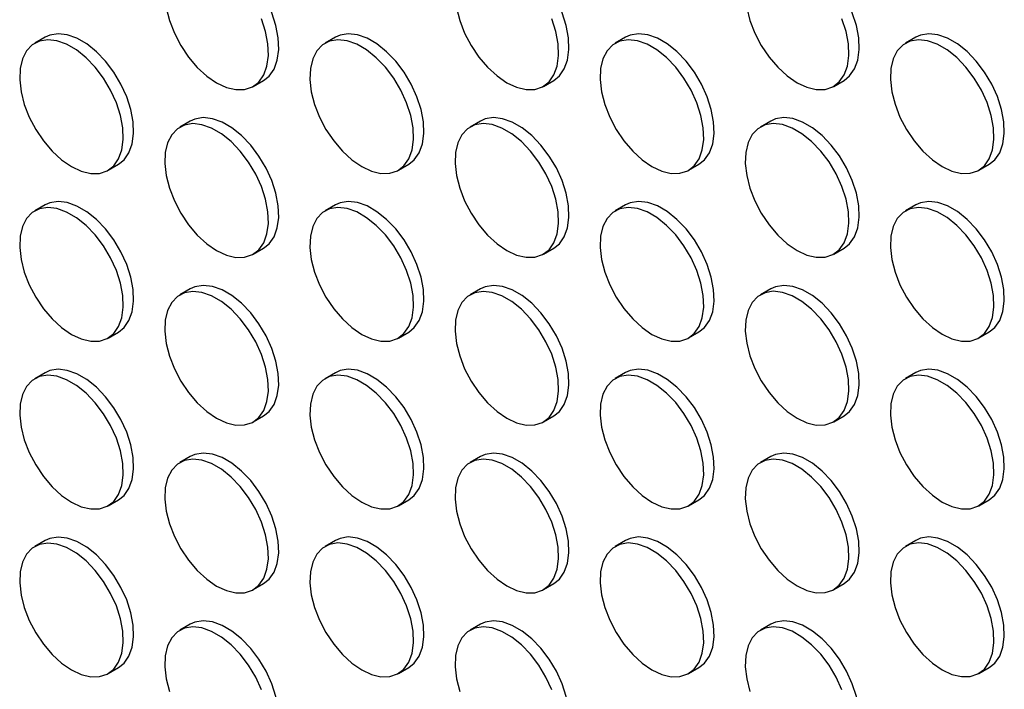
# Model space of a CAD drawing. Header units: millimetres. Extents: x 57 to 2457, y 57 to 1886.
# Tile 10 of 38: x 2181 to 2316, y 755 to 846. Entities that reach past the tile are written whole.
import ezdxf

# ---------------------------------------------------------------- set-up
doc = ezdxf.new("R2010")
doc.units = ezdxf.units.MM
doc.header["$LTSCALE"] = 9

msp = doc.modelspace()

# ---------------------------------------------------------------- linework, layer by layer
for p, q in [((2184.878, 843.855), (2183.464, 843.038)), ((2224.476, 843.858), (2223.062, 843.042)), ((2264.074, 843.862), (2262.66, 843.046)), ((2303.672, 843.866), (2302.258, 843.049)), ((2213.262, 837.151), (2214.677, 837.967)), ((2252.86, 837.154), (2254.275, 837.971)), ((2292.458, 837.158), (2293.873, 837.974)), ((2204.677, 832.425), (2203.263, 831.608)), ((2244.275, 832.429), (2242.861, 831.612)), ((2283.873, 832.432), (2282.459, 831.616)), ((2193.463, 825.717), (2194.878, 826.534)), ((2233.061, 825.721), (2234.476, 826.537)), ((2272.659, 825.725), (2274.074, 826.541)), ((2312.257, 825.728), (2313.672, 826.545)), ((2184.878, 820.991), (2183.464, 820.175)), ((2224.476, 820.995), (2223.062, 820.179)), ((2264.074, 820.999), (2262.66, 820.182)), ((2303.672, 821.003), (2302.258, 820.186)), ((2213.262, 814.287), (2214.677, 815.104)), ((2252.86, 814.291), (2254.275, 815.108)), ((2292.458, 814.295), (2293.873, 815.111)), ((2204.677, 809.562), (2203.263, 808.745)), ((2244.275, 809.565), (2242.861, 808.749)), ((2283.873, 809.569), (2282.459, 808.753)), ((2193.463, 802.854), (2194.878, 803.67)), ((2233.061, 802.858), (2234.476, 803.674)), ((2272.659, 802.861), (2274.074, 803.678)), ((2312.257, 802.865), (2313.672, 803.682)), ((2184.878, 798.128), (2183.464, 797.312)), ((2224.476, 798.132), (2223.062, 797.316)), ((2264.074, 798.136), (2262.66, 797.319)), ((2303.672, 798.139), (2302.258, 797.323)), ((2213.262, 791.424), (2214.677, 792.241)), ((2252.86, 791.428), (2254.275, 792.244)), ((2292.458, 791.432), (2293.873, 792.248)), ((2204.677, 786.699), (2203.263, 785.882)), ((2244.275, 786.702), (2242.861, 785.886)), ((2283.873, 786.706), (2282.459, 785.89)), ((2193.463, 779.991), (2194.878, 780.807)), ((2233.061, 779.995), (2234.476, 780.811)), ((2272.659, 779.998), (2274.074, 780.815)), ((2312.257, 780.002), (2313.672, 780.818)), ((2184.878, 775.265), (2183.464, 774.449)), ((2224.476, 775.269), (2223.062, 774.452)), ((2264.074, 775.273), (2262.66, 774.456)), ((2303.672, 775.276), (2302.258, 774.46)), ((2213.262, 768.561), (2214.677, 769.378)), ((2252.86, 768.565), (2254.275, 769.381)), ((2292.458, 768.569), (2293.873, 769.385)), ((2204.677, 763.835), (2203.263, 763.019)), ((2244.275, 763.839), (2242.861, 763.023)), ((2283.873, 763.843), (2282.459, 763.026)), ((2193.463, 757.128), (2194.878, 757.944)), ((2233.061, 757.131), (2234.476, 757.948)), ((2272.659, 757.135), (2274.074, 757.952)), ((2312.257, 757.139), (2313.672, 757.955))]:
    msp.add_line(p, q)
at = {"flags": 128}
for points in [[(2214.677, 837.967), (2215.437, 838.566), (2216.109, 839.522), (2216.549, 840.735), (2216.74, 842.162), (2216.676, 843.749), (2216.359, 845.441), (2215.801, 847.175), (2215.021, 848.89), (2214.048, 850.523), (2212.917, 852.015), (2211.669, 853.312), (2210.349, 854.368), (2209.005, 855.144), (2207.685, 855.612), (2206.437, 855.756), (2205.306, 855.569), (2204.677, 855.288)], [(2254.275, 837.971), (2255.035, 838.57), (2255.707, 839.526), (2256.147, 840.739), (2256.338, 842.165), (2256.274, 843.753), (2255.957, 845.444), (2255.399, 847.179), (2254.619, 848.893), (2253.646, 850.526), (2252.515, 852.018), (2251.267, 853.316), (2249.947, 854.372), (2248.603, 855.148), (2247.283, 855.616), (2246.035, 855.759), (2244.904, 855.573), (2244.275, 855.292)], [(2293.873, 837.974), (2294.633, 838.573), (2295.305, 839.53), (2295.745, 840.743), (2295.936, 842.169), (2295.872, 843.756), (2295.555, 845.448), (2294.997, 847.182), (2294.217, 848.897), (2293.244, 850.53), (2292.113, 852.022), (2290.865, 853.319), (2289.545, 854.375), (2288.201, 855.151), (2286.881, 855.62), (2285.633, 855.763), (2284.502, 855.577), (2283.873, 855.295)], [(2201.391, 847.853), (2201.831, 846.132), (2202.503, 844.4), (2203.383, 842.718), (2204.44, 841.149), (2205.635, 839.748), (2206.925, 838.566), (2208.263, 837.646)], [(2240.989, 847.857), (2241.429, 846.136), (2242.101, 844.403), (2242.981, 842.722), (2244.038, 841.152), (2245.233, 839.751), (2246.523, 838.569), (2247.861, 837.649)], [(2280.587, 847.86), (2281.027, 846.14), (2281.699, 844.407), (2282.579, 842.726), (2283.636, 841.156), (2284.831, 839.755), (2286.121, 838.573), (2287.459, 837.653)], [(2208.263, 837.646), (2209.601, 837.021), (2210.891, 836.713), (2212.086, 836.735), (2213.142, 837.085), (2214.023, 837.75), (2214.695, 838.706), (2215.135, 839.919), (2215.326, 841.345), (2215.262, 842.933), (2214.945, 844.624), (2214.387, 846.359)], [(2247.861, 837.649), (2249.199, 837.024), (2250.489, 836.717), (2251.684, 836.739), (2252.74, 837.088), (2253.621, 837.753), (2254.293, 838.71), (2254.733, 839.923), (2254.924, 841.349), (2254.86, 842.936), (2254.543, 844.628), (2253.985, 846.362)], [(2287.459, 837.653), (2288.797, 837.028), (2290.087, 836.721), (2291.282, 836.742), (2292.338, 837.092), (2293.219, 837.757), (2293.891, 838.713), (2294.331, 839.926), (2294.522, 841.353), (2294.458, 842.94), (2294.141, 844.632), (2293.582, 846.366)], [(2194.878, 826.534), (2195.638, 827.132), (2196.31, 828.089), (2196.75, 829.302), (2196.941, 830.728), (2196.877, 832.316), (2196.56, 834.007), (2196.002, 835.742), (2195.222, 837.456), (2194.249, 839.089), (2193.118, 840.581), (2191.87, 841.879), (2190.55, 842.934), (2189.206, 843.71), (2187.886, 844.179), (2186.638, 844.322), (2185.507, 844.136), (2184.878, 843.855)], [(2234.476, 826.537), (2235.236, 827.136), (2235.908, 828.093), (2236.348, 829.306), (2236.539, 830.732), (2236.475, 832.319), (2236.158, 834.011), (2235.6, 835.745), (2234.82, 837.46), (2233.847, 839.093), (2232.716, 840.585), (2231.468, 841.882), (2230.148, 842.938), (2228.804, 843.714), (2227.484, 844.182), (2226.236, 844.326), (2225.105, 844.14), (2224.476, 843.858)], [(2274.074, 826.541), (2274.834, 827.14), (2275.506, 828.096), (2275.946, 829.309), (2276.137, 830.736), (2276.073, 832.323), (2275.756, 834.015), (2275.198, 835.749), (2274.418, 837.464), (2273.445, 839.097), (2272.314, 840.589), (2271.066, 841.886), (2269.746, 842.942), (2268.402, 843.718), (2267.082, 844.186), (2265.834, 844.33), (2264.703, 844.143), (2264.074, 843.862)], [(2313.672, 826.545), (2314.432, 827.144), (2315.104, 828.1), (2315.544, 829.313), (2315.735, 830.739), (2315.671, 832.327), (2315.354, 834.018), (2314.796, 835.753), (2314.016, 837.467), (2313.043, 839.1), (2311.912, 840.592), (2310.664, 841.89), (2309.344, 842.946), (2308, 843.722), (2306.68, 844.19), (2305.432, 844.333), (2304.301, 844.147), (2303.672, 843.866)], [(2188.464, 826.212), (2189.802, 825.587), (2191.092, 825.28), (2192.287, 825.302), (2193.343, 825.651), (2194.224, 826.316), (2194.896, 827.272), (2195.336, 828.486), (2195.527, 829.912), (2195.463, 831.499), (2195.146, 833.191), (2194.588, 834.925), (2193.808, 836.64), (2192.835, 838.273), (2191.704, 839.765), (2190.456, 841.062), (2189.136, 842.118), (2187.792, 842.894), (2186.472, 843.362), (2185.224, 843.506), (2184.093, 843.319), (2183.12, 842.81), (2182.34, 841.995), (2181.782, 840.906), (2181.465, 839.58), (2181.401, 838.067), (2181.592, 836.42), (2182.032, 834.699), (2182.704, 832.966), (2183.584, 831.285), (2184.641, 829.715), (2185.836, 828.314), (2187.126, 827.132), (2188.464, 826.212)], [(2228.062, 826.216), (2229.4, 825.591), (2230.69, 825.284), (2231.885, 825.305), (2232.941, 825.655), (2233.822, 826.32), (2234.494, 827.276), (2234.934, 828.489), (2235.125, 829.915), (2235.061, 831.503), (2234.744, 833.194), (2234.186, 834.929), (2233.406, 836.644), (2232.433, 838.276), (2231.302, 839.769), (2230.054, 841.066), (2228.734, 842.122), (2227.39, 842.898), (2226.07, 843.366), (2224.822, 843.51), (2223.691, 843.323), (2222.718, 842.814), (2221.938, 841.999), (2221.38, 840.91), (2221.063, 839.584), (2220.999, 838.07), (2221.19, 836.423), (2221.63, 834.702), (2222.302, 832.97), (2223.182, 831.289), (2224.239, 829.719), (2225.434, 828.318), (2226.724, 827.136), (2228.062, 826.216)], [(2267.66, 826.22), (2268.998, 825.595), (2270.288, 825.287), (2271.483, 825.309), (2272.539, 825.659), (2273.42, 826.324), (2274.092, 827.28), (2274.532, 828.493), (2274.723, 829.919), (2274.659, 831.507), (2274.342, 833.198), (2273.783, 834.933), (2273.004, 836.647), (2272.031, 838.28), (2270.9, 839.772), (2269.652, 841.07), (2268.332, 842.125), (2266.988, 842.902), (2265.668, 843.37), (2264.42, 843.513), (2263.289, 843.327), (2262.316, 842.817), (2261.536, 842.003), (2260.978, 840.913), (2260.661, 839.588), (2260.597, 838.074), (2260.788, 836.427), (2261.228, 834.706), (2261.9, 832.974), (2262.78, 831.292), (2263.837, 829.723), (2265.032, 828.322), (2266.322, 827.14), (2267.66, 826.22)], [(2307.258, 826.223), (2308.596, 825.598), (2309.886, 825.291), (2311.081, 825.313), (2312.137, 825.662), (2313.018, 826.327), (2313.69, 827.284), (2314.129, 828.497), (2314.321, 829.923), (2314.257, 831.51), (2313.94, 833.202), (2313.381, 834.936), (2312.602, 836.651), (2311.629, 838.284), (2310.498, 839.776), (2309.25, 841.073), (2307.93, 842.129), (2306.586, 842.905), (2305.266, 843.373), (2304.018, 843.517), (2302.887, 843.331), (2301.914, 842.821), (2301.134, 842.007), (2300.576, 840.917), (2300.259, 839.591), (2300.195, 838.078), (2300.386, 836.431), (2300.826, 834.71), (2301.498, 832.977), (2302.378, 831.296), (2303.435, 829.727), (2304.63, 828.325), (2305.92, 827.143), (2307.258, 826.223)], [(2214.677, 815.104), (2215.437, 815.703), (2216.109, 816.659), (2216.549, 817.872), (2216.74, 819.298), (2216.676, 820.886), (2216.359, 822.577), (2215.801, 824.312), (2215.021, 826.027), (2214.048, 827.659), (2212.917, 829.152), (2211.669, 830.449), (2210.349, 831.505), (2209.005, 832.281), (2207.685, 832.749), (2206.437, 832.893), (2205.306, 832.706), (2204.677, 832.425)], [(2254.275, 815.108), (2255.035, 815.706), (2255.707, 816.663), (2256.147, 817.876), (2256.338, 819.302), (2256.274, 820.89), (2255.957, 822.581), (2255.399, 824.316), (2254.619, 826.03), (2253.646, 827.663), (2252.515, 829.155), (2251.267, 830.453), (2249.947, 831.508), (2248.603, 832.284), (2247.283, 832.753), (2246.035, 832.896), (2244.904, 832.71), (2244.275, 832.429)], [(2293.873, 815.111), (2294.633, 815.71), (2295.305, 816.667), (2295.745, 817.88), (2295.936, 819.306), (2295.872, 820.893), (2295.555, 822.585), (2294.997, 824.319), (2294.217, 826.034), (2293.244, 827.667), (2292.113, 829.159), (2290.865, 830.456), (2289.545, 831.512), (2288.201, 832.288), (2286.881, 832.756), (2285.633, 832.9), (2284.502, 832.714), (2283.873, 832.432)], [(2208.263, 814.782), (2209.601, 814.158), (2210.891, 813.85), (2212.086, 813.872), (2213.142, 814.221), (2214.023, 814.886), (2214.695, 815.843), (2215.135, 817.056), (2215.326, 818.482), (2215.262, 820.069), (2214.945, 821.761), (2214.387, 823.495), (2213.607, 825.21), (2212.634, 826.843), (2211.503, 828.335), (2210.255, 829.633), (2208.935, 830.688), (2207.591, 831.464), (2206.271, 831.933), (2205.023, 832.076), (2203.892, 831.89), (2202.919, 831.38), (2202.139, 830.566), (2201.581, 829.476), (2201.264, 828.15), (2201.2, 826.637), (2201.391, 824.99), (2201.831, 823.269), (2202.503, 821.537), (2203.383, 819.855), (2204.44, 818.286), (2205.635, 816.885), (2206.925, 815.703), (2208.263, 814.782)], [(2247.861, 814.786), (2249.199, 814.161), (2250.489, 813.854), (2251.684, 813.876), (2252.74, 814.225), (2253.621, 814.89), (2254.293, 815.846), (2254.733, 817.06), (2254.924, 818.486), (2254.86, 820.073), (2254.543, 821.765), (2253.985, 823.499), (2253.205, 825.214), (2252.232, 826.847), (2251.101, 828.339), (2249.853, 829.636), (2248.533, 830.692), (2247.189, 831.468), (2245.869, 831.936), (2244.621, 832.08), (2243.49, 831.893), (2242.517, 831.384), (2241.737, 830.569), (2241.179, 829.48), (2240.862, 828.154), (2240.798, 826.641), (2240.989, 824.994), (2241.429, 823.273), (2242.101, 821.54), (2242.981, 819.859), (2244.038, 818.289), (2245.233, 816.888), (2246.523, 815.706), (2247.861, 814.786)], [(2287.459, 814.79), (2288.797, 814.165), (2290.087, 813.858), (2291.282, 813.879), (2292.338, 814.229), (2293.219, 814.894), (2293.891, 815.85), (2294.331, 817.063), (2294.522, 818.489), (2294.458, 820.077), (2294.141, 821.768), (2293.582, 823.503), (2292.803, 825.218), (2291.83, 826.85), (2290.699, 828.343), (2289.451, 829.64), (2288.131, 830.696), (2286.787, 831.472), (2285.467, 831.94), (2284.219, 832.084), (2283.088, 831.897), (2282.115, 831.388), (2281.335, 830.573), (2280.777, 829.484), (2280.46, 828.158), (2280.396, 826.644), (2280.587, 824.997), (2281.027, 823.276), (2281.699, 821.544), (2282.579, 819.863), (2283.636, 818.293), (2284.831, 816.892), (2286.121, 815.71), (2287.459, 814.79)], [(2194.878, 803.67), (2195.638, 804.269), (2196.31, 805.226), (2196.75, 806.439), (2196.941, 807.865), (2196.877, 809.452), (2196.56, 811.144), (2196.002, 812.878), (2195.222, 814.593), (2194.249, 816.226), (2193.118, 817.718), (2191.87, 819.015), (2190.55, 820.071), (2189.206, 820.847), (2187.886, 821.316), (2186.638, 821.459), (2185.507, 821.273), (2184.878, 820.991)], [(2234.476, 803.674), (2235.236, 804.273), (2235.908, 805.229), (2236.348, 806.443), (2236.539, 807.869), (2236.475, 809.456), (2236.158, 811.148), (2235.6, 812.882), (2234.82, 814.597), (2233.847, 816.23), (2232.716, 817.722), (2231.468, 819.019), (2230.148, 820.075), (2228.804, 820.851), (2227.484, 821.319), (2226.236, 821.463), (2225.105, 821.276), (2224.476, 820.995)], [(2274.074, 803.678), (2274.834, 804.277), (2275.506, 805.233), (2275.946, 806.446), (2276.137, 807.872), (2276.073, 809.46), (2275.756, 811.151), (2275.198, 812.886), (2274.418, 814.601), (2273.445, 816.233), (2272.314, 817.726), (2271.066, 819.023), (2269.746, 820.079), (2268.402, 820.855), (2267.082, 821.323), (2265.834, 821.467), (2264.703, 821.28), (2264.074, 820.999)], [(2313.672, 803.682), (2314.432, 804.28), (2315.104, 805.237), (2315.544, 806.45), (2315.735, 807.876), (2315.671, 809.464), (2315.354, 811.155), (2314.796, 812.89), (2314.016, 814.604), (2313.043, 816.237), (2311.912, 817.729), (2310.664, 819.027), (2309.344, 820.082), (2308, 820.858), (2306.68, 821.327), (2305.432, 821.47), (2304.301, 821.284), (2303.672, 821.003)], [(2188.464, 803.349), (2189.802, 802.724), (2191.092, 802.417), (2192.287, 802.438), (2193.343, 802.788), (2194.224, 803.453), (2194.896, 804.409), (2195.336, 805.622), (2195.527, 807.049), (2195.463, 808.636), (2195.146, 810.328), (2194.588, 812.062), (2193.808, 813.777), (2192.835, 815.41), (2191.704, 816.902), (2190.456, 818.199), (2189.136, 819.255), (2187.792, 820.031), (2186.472, 820.499), (2185.224, 820.643), (2184.093, 820.456), (2183.12, 819.947), (2182.34, 819.132), (2181.782, 818.043), (2181.465, 816.717), (2181.401, 815.203), (2181.592, 813.556), (2182.032, 811.836), (2182.704, 810.103), (2183.584, 808.422), (2184.641, 806.852), (2185.836, 805.451), (2187.126, 804.269), (2188.464, 803.349)], [(2228.062, 803.353), (2229.4, 802.728), (2230.69, 802.421), (2231.885, 802.442), (2232.941, 802.792), (2233.822, 803.457), (2234.494, 804.413), (2234.934, 805.626), (2235.125, 807.052), (2235.061, 808.64), (2234.744, 810.331), (2234.186, 812.066), (2233.406, 813.78), (2232.433, 815.413), (2231.302, 816.905), (2230.054, 818.203), (2228.734, 819.259), (2227.39, 820.035), (2226.07, 820.503), (2224.822, 820.646), (2223.691, 820.46), (2222.718, 819.95), (2221.938, 819.136), (2221.38, 818.046), (2221.063, 816.721), (2220.999, 815.207), (2221.19, 813.56), (2221.63, 811.839), (2222.302, 810.107), (2223.182, 808.426), (2224.239, 806.856), (2225.434, 805.455), (2226.724, 804.273), (2228.062, 803.353)], [(2267.66, 803.356), (2268.998, 802.732), (2270.288, 802.424), (2271.483, 802.446), (2272.539, 802.795), (2273.42, 803.46), (2274.092, 804.417), (2274.532, 805.63), (2274.723, 807.056), (2274.659, 808.643), (2274.342, 810.335), (2273.783, 812.069), (2273.004, 813.784), (2272.031, 815.417), (2270.9, 816.909), (2269.652, 818.207), (2268.332, 819.262), (2266.988, 820.038), (2265.668, 820.507), (2264.42, 820.65), (2263.289, 820.464), (2262.316, 819.954), (2261.536, 819.14), (2260.978, 818.05), (2260.661, 816.724), (2260.597, 815.211), (2260.788, 813.564), (2261.228, 811.843), (2261.9, 810.111), (2262.78, 808.429), (2263.837, 806.86), (2265.032, 805.459), (2266.322, 804.277), (2267.66, 803.356)], [(2307.258, 803.36), (2308.596, 802.735), (2309.886, 802.428), (2311.081, 802.45), (2312.137, 802.799), (2313.018, 803.464), (2313.69, 804.42), (2314.129, 805.634), (2314.321, 807.06), (2314.257, 808.647), (2313.94, 810.339), (2313.381, 812.073), (2312.602, 813.788), (2311.629, 815.421), (2310.498, 816.913), (2309.25, 818.21), (2307.93, 819.266), (2306.586, 820.042), (2305.266, 820.51), (2304.018, 820.654), (2302.887, 820.467), (2301.914, 819.958), (2301.134, 819.143), (2300.576, 818.054), (2300.259, 816.728), (2300.195, 815.215), (2300.386, 813.568), (2300.826, 811.847), (2301.498, 810.114), (2302.378, 808.433), (2303.435, 806.863), (2304.63, 805.462), (2305.92, 804.28), (2307.258, 803.36)], [(2293.873, 792.248), (2294.633, 792.847), (2295.305, 793.803), (2295.745, 795.017), (2295.936, 796.443), (2295.872, 798.03), (2295.555, 799.722), (2294.997, 801.456), (2294.217, 803.171), (2293.244, 804.804), (2292.113, 806.296), (2290.865, 807.593), (2289.545, 808.649), (2288.201, 809.425), (2286.881, 809.893), (2285.633, 810.037), (2284.502, 809.85), (2283.873, 809.569)], [(2208.263, 791.919), (2209.601, 791.294), (2210.891, 790.987), (2212.086, 791.009), (2213.142, 791.358), (2214.023, 792.023), (2214.695, 792.98), (2215.135, 794.193), (2215.326, 795.619), (2215.262, 797.206), (2214.945, 798.898), (2214.387, 800.632), (2213.607, 802.347), (2212.634, 803.98), (2211.503, 805.472), (2210.255, 806.769), (2208.935, 807.825), (2207.591, 808.601), (2206.271, 809.069), (2205.023, 809.213), (2203.892, 809.027), (2202.919, 808.517), (2202.139, 807.703), (2201.581, 806.613), (2201.264, 805.287), (2201.2, 803.774), (2201.391, 802.127), (2201.831, 800.406), (2202.503, 798.673), (2203.383, 796.992), (2204.44, 795.422), (2205.635, 794.021), (2206.925, 792.839), (2208.263, 791.919)], [(2214.677, 792.241), (2215.437, 792.84), (2216.109, 793.796), (2216.549, 795.009), (2216.74, 796.435), (2216.676, 798.023), (2216.359, 799.714), (2215.801, 801.449), (2215.021, 803.163), (2214.048, 804.796), (2212.917, 806.288), (2211.669, 807.586), (2210.349, 808.642), (2209.005, 809.418), (2207.685, 809.886), (2206.437, 810.029), (2205.306, 809.843), (2204.677, 809.562)], [(2247.861, 791.923), (2249.199, 791.298), (2250.489, 790.991), (2251.684, 791.012), (2252.74, 791.362), (2253.621, 792.027), (2254.293, 792.983), (2254.733, 794.196), (2254.924, 795.623), (2254.86, 797.21), (2254.543, 798.902), (2253.985, 800.636), (2253.205, 802.351), (2252.232, 803.984), (2251.101, 805.476), (2249.853, 806.773), (2248.533, 807.829), (2247.189, 808.605), (2245.869, 809.073), (2244.621, 809.217), (2243.49, 809.03), (2242.517, 808.521), (2241.737, 807.706), (2241.179, 806.617), (2240.862, 805.291), (2240.798, 803.777), (2240.989, 802.13), (2241.429, 800.41), (2242.101, 798.677), (2242.981, 796.996), (2244.038, 795.426), (2245.233, 794.025), (2246.523, 792.843), (2247.861, 791.923)], [(2254.275, 792.244), (2255.035, 792.843), (2255.707, 793.8), (2256.147, 795.013), (2256.338, 796.439), (2256.274, 798.026), (2255.957, 799.718), (2255.399, 801.452), (2254.619, 803.167), (2253.646, 804.8), (2252.515, 806.292), (2251.267, 807.589), (2249.947, 808.645), (2248.603, 809.421), (2247.283, 809.89), (2246.035, 810.033), (2244.904, 809.847), (2244.275, 809.565)], [(2287.459, 791.927), (2288.797, 791.302), (2290.087, 790.995), (2291.282, 791.016), (2292.338, 791.366), (2293.219, 792.031), (2293.891, 792.987), (2294.331, 794.2), (2294.522, 795.626), (2294.458, 797.214), (2294.141, 798.905), (2293.582, 800.64), (2292.803, 802.354), (2291.83, 803.987), (2290.699, 805.479), (2289.451, 806.777), (2288.131, 807.833), (2286.787, 808.609), (2285.467, 809.077), (2284.219, 809.22), (2283.088, 809.034), (2282.115, 808.524), (2281.335, 807.71), (2280.777, 806.62), (2280.46, 805.295), (2280.396, 803.781), (2280.587, 802.134), (2281.027, 800.413), (2281.699, 798.681), (2282.579, 797), (2283.636, 795.43), (2284.831, 794.029), (2286.121, 792.847), (2287.459, 791.927)], [(2194.878, 780.807), (2195.638, 781.406), (2196.31, 782.363), (2196.75, 783.576), (2196.941, 785.002), (2196.877, 786.589), (2196.56, 788.281), (2196.002, 790.015), (2195.222, 791.73), (2194.249, 793.363), (2193.118, 794.855), (2191.87, 796.152), (2190.55, 797.208), (2189.206, 797.984), (2187.886, 798.452), (2186.638, 798.596), (2185.507, 798.41), (2184.878, 798.128)], [(2234.476, 780.811), (2235.236, 781.41), (2235.908, 782.366), (2236.348, 783.579), (2236.539, 785.006), (2236.475, 786.593), (2236.158, 788.285), (2235.6, 790.019), (2234.82, 791.734), (2233.847, 793.367), (2232.716, 794.859), (2231.468, 796.156), (2230.148, 797.212), (2228.804, 797.988), (2227.484, 798.456), (2226.236, 798.6), (2225.105, 798.413), (2224.476, 798.132)], [(2274.074, 780.815), (2274.834, 781.414), (2275.506, 782.37), (2275.946, 783.583), (2276.137, 785.009), (2276.073, 786.597), (2275.756, 788.288), (2275.198, 790.023), (2274.418, 791.737), (2273.445, 793.37), (2272.314, 794.862), (2271.066, 796.16), (2269.746, 797.216), (2268.402, 797.992), (2267.082, 798.46), (2265.834, 798.603), (2264.703, 798.417), (2264.074, 798.136)], [(2313.672, 780.818), (2314.432, 781.417), (2315.104, 782.374), (2315.544, 783.587), (2315.735, 785.013), (2315.671, 786.6), (2315.354, 788.292), (2314.796, 790.026), (2314.016, 791.741), (2313.043, 793.374), (2311.912, 794.866), (2310.664, 796.163), (2309.344, 797.219), (2308, 797.995), (2306.68, 798.464), (2305.432, 798.607), (2304.301, 798.421), (2303.672, 798.139)], [(2188.464, 780.486), (2189.802, 779.861), (2191.092, 779.554), (2192.287, 779.575), (2193.343, 779.925), (2194.224, 780.59), (2194.896, 781.546), (2195.336, 782.759), (2195.527, 784.185), (2195.463, 785.773), (2195.146, 787.464), (2194.588, 789.199), (2193.808, 790.914), (2192.835, 792.546), (2191.704, 794.039), (2190.456, 795.336), (2189.136, 796.392), (2187.792, 797.168), (2186.472, 797.636), (2185.224, 797.78), (2184.093, 797.593), (2183.12, 797.084), (2182.34, 796.269), (2181.782, 795.18), (2181.465, 793.854), (2181.401, 792.34), (2181.592, 790.693), (2182.032, 788.972), (2182.704, 787.24), (2183.584, 785.559), (2184.641, 783.989), (2185.836, 782.588), (2187.126, 781.406), (2188.464, 780.486)], [(2228.062, 780.49), (2229.4, 779.865), (2230.69, 779.557), (2231.885, 779.579), (2232.941, 779.929), (2233.822, 780.594), (2234.494, 781.55), (2234.934, 782.763), (2235.125, 784.189), (2235.061, 785.777), (2234.744, 787.468), (2234.186, 789.203), (2233.406, 790.917), (2232.433, 792.55), (2231.302, 794.042), (2230.054, 795.34), (2228.734, 796.395), (2227.39, 797.172), (2226.07, 797.64), (2224.822, 797.783), (2223.691, 797.597), (2222.718, 797.087), (2221.938, 796.273), (2221.38, 795.183), (2221.063, 793.858), (2220.999, 792.344), (2221.19, 790.697), (2221.63, 788.976), (2222.302, 787.244), (2223.182, 785.562), (2224.239, 783.993), (2225.434, 782.592), (2226.724, 781.41), (2228.062, 780.49)], [(2267.66, 780.493), (2268.998, 779.868), (2270.288, 779.561), (2271.483, 779.583), (2272.539, 779.932), (2273.42, 780.597), (2274.092, 781.554), (2274.532, 782.767), (2274.723, 784.193), (2274.659, 785.78), (2274.342, 787.472), (2273.783, 789.206), (2273.004, 790.921), (2272.031, 792.554), (2270.9, 794.046), (2269.652, 795.343), (2268.332, 796.399), (2266.988, 797.175), (2265.668, 797.643), (2264.42, 797.787), (2263.289, 797.601), (2262.316, 797.091), (2261.536, 796.277), (2260.978, 795.187), (2260.661, 793.861), (2260.597, 792.348), (2260.788, 790.701), (2261.228, 788.98), (2261.9, 787.247), (2262.78, 785.566), (2263.837, 783.997), (2265.032, 782.595), (2266.322, 781.413), (2267.66, 780.493)], [(2307.258, 780.497), (2308.596, 779.872), (2309.886, 779.565), (2311.081, 779.586), (2312.137, 779.936), (2313.018, 780.601), (2313.69, 781.557), (2314.129, 782.77), (2314.321, 784.197), (2314.257, 785.784), (2313.94, 787.476), (2313.381, 789.21), (2312.602, 790.925), (2311.629, 792.558), (2310.498, 794.05), (2309.25, 795.347), (2307.93, 796.403), (2306.586, 797.179), (2305.266, 797.647), (2304.018, 797.791), (2302.887, 797.604), (2301.914, 797.095), (2301.134, 796.28), (2300.576, 795.191), (2300.259, 793.865), (2300.195, 792.351), (2300.386, 790.704), (2300.826, 788.984), (2301.498, 787.251), (2302.378, 785.57), (2303.435, 784), (2304.63, 782.599), (2305.92, 781.417), (2307.258, 780.497)], [(2208.263, 769.056), (2209.601, 768.431), (2210.891, 768.124), (2212.086, 768.146), (2213.142, 768.495), (2214.023, 769.16), (2214.695, 770.116), (2215.135, 771.33), (2215.326, 772.756), (2215.262, 774.343), (2214.945, 776.035), (2214.387, 777.769), (2213.607, 779.484), (2212.634, 781.117), (2211.503, 782.609), (2210.255, 783.906), (2208.935, 784.962), (2207.591, 785.738), (2206.271, 786.206), (2205.023, 786.35), (2203.892, 786.163), (2202.919, 785.654), (2202.139, 784.839), (2201.581, 783.75), (2201.264, 782.424), (2201.2, 780.911), (2201.391, 779.264), (2201.831, 777.543), (2202.503, 775.81), (2203.383, 774.129), (2204.44, 772.559), (2205.635, 771.158), (2206.925, 769.976), (2208.263, 769.056)], [(2214.677, 769.378), (2215.437, 769.976), (2216.109, 770.933), (2216.549, 772.146), (2216.74, 773.572), (2216.676, 775.16), (2216.359, 776.851), (2215.801, 778.586), (2215.021, 780.3), (2214.048, 781.933), (2212.917, 783.425), (2211.669, 784.723), (2210.349, 785.778), (2209.005, 786.554), (2207.685, 787.023), (2206.437, 787.166), (2205.306, 786.98), (2204.677, 786.699)], [(2247.861, 769.06), (2249.199, 768.435), (2250.489, 768.128), (2251.684, 768.149), (2252.74, 768.499), (2253.621, 769.164), (2254.293, 770.12), (2254.733, 771.333), (2254.924, 772.759), (2254.86, 774.347), (2254.543, 776.038), (2253.985, 777.773), (2253.205, 779.488), (2252.232, 781.12), (2251.101, 782.613), (2249.853, 783.91), (2248.533, 784.966), (2247.189, 785.742), (2245.869, 786.21), (2244.621, 786.354), (2243.49, 786.167), (2242.517, 785.658), (2241.737, 784.843), (2241.179, 783.754), (2240.862, 782.428), (2240.798, 780.914), (2240.989, 779.267), (2241.429, 777.546), (2242.101, 775.814), (2242.981, 774.133), (2244.038, 772.563), (2245.233, 771.162), (2246.523, 769.98), (2247.861, 769.06)], [(2254.275, 769.381), (2255.035, 769.98), (2255.707, 770.937), (2256.147, 772.15), (2256.338, 773.576), (2256.274, 775.163), (2255.957, 776.855), (2255.399, 778.589), (2254.619, 780.304), (2253.646, 781.937), (2252.515, 783.429), (2251.267, 784.726), (2249.947, 785.782), (2248.603, 786.558), (2247.283, 787.026), (2246.035, 787.17), (2244.904, 786.984), (2244.275, 786.702)], [(2287.459, 769.064), (2288.797, 768.439), (2290.087, 768.131), (2291.282, 768.153), (2292.338, 768.503), (2293.219, 769.168), (2293.891, 770.124), (2294.331, 771.337), (2294.522, 772.763), (2294.458, 774.351), (2294.141, 776.042), (2293.582, 777.777), (2292.803, 779.491), (2291.83, 781.124), (2290.699, 782.616), (2289.451, 783.914), (2288.131, 784.969), (2286.787, 785.746), (2285.467, 786.214), (2284.219, 786.357), (2283.088, 786.171), (2282.115, 785.661), (2281.335, 784.847), (2280.777, 783.757), (2280.46, 782.432), (2280.396, 780.918), (2280.587, 779.271), (2281.027, 777.55), (2281.699, 775.818), (2282.579, 774.136), (2283.636, 772.567), (2284.831, 771.166), (2286.121, 769.984), (2287.459, 769.064)], [(2293.873, 769.385), (2294.633, 769.984), (2295.305, 770.94), (2295.745, 772.153), (2295.936, 773.58), (2295.872, 775.167), (2295.555, 776.859), (2294.997, 778.593), (2294.217, 780.308), (2293.244, 781.941), (2292.113, 783.433), (2290.865, 784.73), (2289.545, 785.786), (2288.201, 786.562), (2286.881, 787.03), (2285.633, 787.174), (2284.502, 786.987), (2283.873, 786.706)], [(2194.878, 757.944), (2195.638, 758.543), (2196.31, 759.499), (2196.75, 760.713), (2196.941, 762.139), (2196.877, 763.726), (2196.56, 765.418), (2196.002, 767.152), (2195.222, 768.867), (2194.249, 770.5), (2193.118, 771.992), (2191.87, 773.289), (2190.55, 774.345), (2189.206, 775.121), (2187.886, 775.589), (2186.638, 775.733), (2185.507, 775.546), (2184.878, 775.265)], [(2234.476, 757.948), (2235.236, 758.547), (2235.908, 759.503), (2236.348, 760.716), (2236.539, 762.142), (2236.475, 763.73), (2236.158, 765.421), (2235.6, 767.156), (2234.82, 768.871), (2233.847, 770.503), (2232.716, 771.996), (2231.468, 773.293), (2230.148, 774.349), (2228.804, 775.125), (2227.484, 775.593), (2226.236, 775.737), (2225.105, 775.55), (2224.476, 775.269)], [(2274.074, 757.952), (2274.834, 758.55), (2275.506, 759.507), (2275.946, 760.72), (2276.137, 762.146), (2276.073, 763.734), (2275.756, 765.425), (2275.198, 767.16), (2274.418, 768.874), (2273.445, 770.507), (2272.314, 771.999), (2271.066, 773.297), (2269.746, 774.352), (2268.402, 775.128), (2267.082, 775.597), (2265.834, 775.74), (2264.703, 775.554), (2264.074, 775.273)], [(2313.672, 757.955), (2314.432, 758.554), (2315.104, 759.511), (2315.544, 760.724), (2315.735, 762.15), (2315.671, 763.737), (2315.354, 765.429), (2314.796, 767.163), (2314.016, 768.878), (2313.043, 770.511), (2311.912, 772.003), (2310.664, 773.3), (2309.344, 774.356), (2308, 775.132), (2306.68, 775.6), (2305.432, 775.744), (2304.301, 775.558), (2303.672, 775.276)], [(2188.464, 757.623), (2189.802, 756.998), (2191.092, 756.691), (2192.287, 756.712), (2193.343, 757.062), (2194.224, 757.727), (2194.896, 758.683), (2195.336, 759.896), (2195.527, 761.322), (2195.463, 762.91), (2195.146, 764.601), (2194.588, 766.336), (2193.808, 768.05), (2192.835, 769.683), (2191.704, 771.175), (2190.456, 772.473), (2189.136, 773.529), (2187.792, 774.305), (2186.472, 774.773), (2185.224, 774.916), (2184.093, 774.73), (2183.12, 774.22), (2182.34, 773.406), (2181.782, 772.316), (2181.465, 770.991), (2181.401, 769.477), (2181.592, 767.83), (2182.032, 766.109), (2182.704, 764.377), (2183.584, 762.696), (2184.641, 761.126), (2185.836, 759.725), (2187.126, 758.543), (2188.464, 757.623)], [(2228.062, 757.626), (2229.4, 757.002), (2230.69, 756.694), (2231.885, 756.716), (2232.941, 757.065), (2233.822, 757.73), (2234.494, 758.687), (2234.934, 759.9), (2235.125, 761.326), (2235.061, 762.913), (2234.744, 764.605), (2234.186, 766.339), (2233.406, 768.054), (2232.433, 769.687), (2231.302, 771.179), (2230.054, 772.477), (2228.734, 773.532), (2227.39, 774.308), (2226.07, 774.777), (2224.822, 774.92), (2223.691, 774.734), (2222.718, 774.224), (2221.938, 773.41), (2221.38, 772.32), (2221.063, 770.994), (2220.999, 769.481), (2221.19, 767.834), (2221.63, 766.113), (2222.302, 764.381), (2223.182, 762.699), (2224.239, 761.13), (2225.434, 759.729), (2226.724, 758.547), (2228.062, 757.626)], [(2267.66, 757.63), (2268.998, 757.005), (2270.288, 756.698), (2271.483, 756.72), (2272.539, 757.069), (2273.42, 757.734), (2274.092, 758.69), (2274.532, 759.904), (2274.723, 761.33), (2274.659, 762.917), (2274.342, 764.609), (2273.783, 766.343), (2273.004, 768.058), (2272.031, 769.691), (2270.9, 771.183), (2269.652, 772.48), (2268.332, 773.536), (2266.988, 774.312), (2265.668, 774.78), (2264.42, 774.924), (2263.289, 774.737), (2262.316, 774.228), (2261.536, 773.413), (2260.978, 772.324), (2260.661, 770.998), (2260.597, 769.485), (2260.788, 767.838), (2261.228, 766.117), (2261.9, 764.384), (2262.78, 762.703), (2263.837, 761.133), (2265.032, 759.732), (2266.322, 758.55), (2267.66, 757.63)], [(2307.258, 757.634), (2308.596, 757.009), (2309.886, 756.702), (2311.081, 756.723), (2312.137, 757.073), (2313.018, 757.738), (2313.69, 758.694), (2314.129, 759.907), (2314.321, 761.333), (2314.257, 762.921), (2313.94, 764.612), (2313.381, 766.347), (2312.602, 768.062), (2311.629, 769.694), (2310.498, 771.187), (2309.25, 772.484), (2307.93, 773.54), (2306.586, 774.316), (2305.266, 774.784), (2304.018, 774.928), (2302.887, 774.741), (2301.914, 774.232), (2301.134, 773.417), (2300.576, 772.328), (2300.259, 771.002), (2300.195, 769.488), (2300.386, 767.841), (2300.826, 766.12), (2301.498, 764.388), (2302.378, 762.707), (2303.435, 761.137), (2304.63, 759.736), (2305.92, 758.554), (2307.258, 757.634)], [(2214.387, 754.906), (2213.607, 756.621), (2212.634, 758.254), (2211.503, 759.746), (2210.255, 761.043), (2208.935, 762.099), (2207.591, 762.875), (2206.271, 763.343), (2205.023, 763.487), (2203.892, 763.3), (2202.919, 762.791), (2202.139, 761.976), (2201.581, 760.887), (2201.264, 759.561), (2201.2, 758.047), (2201.391, 756.4), (2201.831, 754.68)], [(2214.677, 746.514), (2215.437, 747.113), (2216.109, 748.07), (2216.549, 749.283), (2216.74, 750.709), (2216.676, 752.296), (2216.359, 753.988), (2215.801, 755.722), (2215.021, 757.437), (2214.048, 759.07), (2212.917, 760.562), (2211.669, 761.859), (2210.349, 762.915), (2209.005, 763.691), (2207.685, 764.16), (2206.437, 764.303), (2205.306, 764.117), (2204.677, 763.835)], [(2253.985, 754.91), (2253.205, 756.624), (2252.232, 758.257), (2251.101, 759.749), (2249.853, 761.047), (2248.533, 762.103), (2247.189, 762.879), (2245.869, 763.347), (2244.621, 763.49), (2243.49, 763.304), (2242.517, 762.794), (2241.737, 761.98), (2241.179, 760.89), (2240.862, 759.565), (2240.798, 758.051), (2240.989, 756.404), (2241.429, 754.683)], [(2254.275, 746.518), (2255.035, 747.117), (2255.707, 748.073), (2256.147, 749.287), (2256.338, 750.713), (2256.274, 752.3), (2255.957, 753.992), (2255.399, 755.726), (2254.619, 757.441), (2253.646, 759.074), (2252.515, 760.566), (2251.267, 761.863), (2249.947, 762.919), (2248.603, 763.695), (2247.283, 764.163), (2246.035, 764.307), (2244.904, 764.12), (2244.275, 763.839)], [(2293.582, 754.913), (2292.803, 756.628), (2291.83, 758.261), (2290.699, 759.753), (2289.451, 761.051), (2288.131, 762.106), (2286.787, 762.882), (2285.467, 763.351), (2284.219, 763.494), (2283.088, 763.308), (2282.115, 762.798), (2281.335, 761.984), (2280.777, 760.894), (2280.46, 759.568), (2280.396, 758.055), (2280.587, 756.408), (2281.027, 754.687)], [(2293.873, 746.522), (2294.633, 747.121), (2295.305, 748.077), (2295.745, 749.29), (2295.936, 750.716), (2295.872, 752.304), (2295.555, 753.995), (2294.997, 755.73), (2294.217, 757.445), (2293.244, 759.077), (2292.113, 760.57), (2290.865, 761.867), (2289.545, 762.923), (2288.201, 763.699), (2286.881, 764.167), (2285.633, 764.311), (2284.502, 764.124), (2283.873, 763.843)]]:
    msp.add_lwpolyline(points, dxfattribs=at)

doc.saveas('drawing.dxf')
